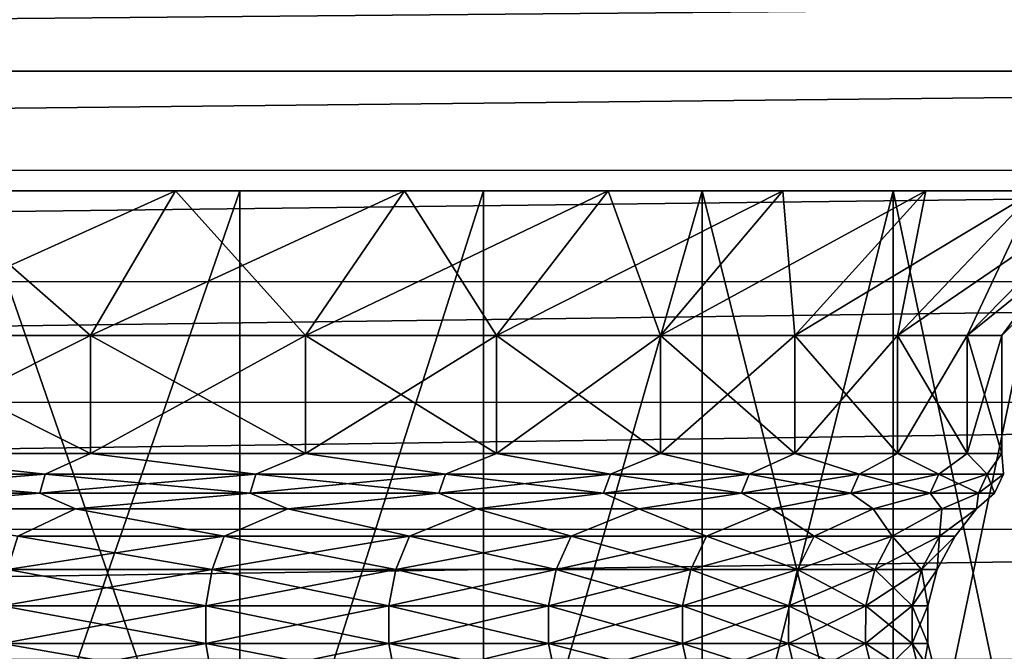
# Model space of a CAD drawing. Header units: metres. Extents: x -206 to 75, y -104 to 104.
# Tile 119 of 256: x -122.47 to -115.66, y -36.5 to -32.13. Entities that reach past the tile are written whole.
import ezdxf

# ---------------------------------------------------------------- set-up
doc = ezdxf.new("R2010")
doc.units = ezdxf.units.M
doc.layers.add('solid_01_1-CONSUMER_THERM_B_125288', color=7, linetype='CONTINUOUS')

msp = doc.modelspace()

# ---------------------------------------------------------------- linework, layer by layer
at = {"layer": 'solid_01_1-CONSUMER_THERM_B_125288'}
for points in [[(-158.776108, 66.195313), (-102.949013, 67.817345), (-158.757141, -66.251068)], [(-102.949013, 67.817345), (-158.757065, -66.804688), (-158.757141, -66.251068)], [(-102.949013, 67.817345), (-103.148926, 67.301086), (-158.757065, -66.804688)], [(-103.148926, 67.301086), (-103.25058, 66.756882), (-158.757065, -66.804688)], [(-103.25058, 66.756882), (-159.058624, -67.86515), (-158.858719, -67.348892)], [(-103.25058, 66.756882), (-103.250504, 66.203262), (-159.058624, -67.86515)], [(-103.25058, 66.756882), (-158.858719, -67.348892), (-158.757065, -66.804688)], [(-103.250504, 66.203262), (-103.231537, -66.243118), (-159.058624, -67.86515)], [(-173.500031, -37.518787, 108.5), (-88.500069, 37.481255, 108.5), (-173.500061, 37.481213, 108.5)], [(-173.500031, -37.518787, 108.5), (-88.500031, -37.518745, 108.5), (-88.500069, 37.481255, 108.5)], [(-112.500031, -40.018757, 6), (-112.500031, -31.818758, 6), (-149.500031, -31.818775, 6)], [(-149.500031, -40.018776, 6), (-112.500031, -40.018757, 6), (-149.500031, -31.818775, 6)], [(-164.155579, -31.905304, 63.5), (-97.843414, -31.904497, 63.5), (-163.469727, -32.490612, 63.5)], [(-163.469727, -32.490612, 63.5), (-97.843414, -31.904497, 63.5), (-98.529274, -32.489513, 63.5)], [(-163.469727, -32.490612, 63.5), (-98.529274, -32.489513, 63.5), (-162.884781, -33.176781, 63.5)], [(-162.884781, -33.176781, 63.5), (-98.529274, -32.489513, 63.5), (-99.114288, -33.175373, 63.5)], [(-162.884781, -33.176781, 63.5), (-99.114288, -33.175373, 63.5), (-162.41539, -33.946648, 63.5)], [(-162.41539, -33.946648, 63.5), (-99.114288, -33.175373, 63.5), (-99.583824, -33.944931, 63.5)], [(-123.605125, -34.318764, 37.951313), (-123.123405, -33.318764, 38.827633), (-121.389771, -33.318764, 37.72744)], [(-121.977539, -34.318764, 36.918419), (-123.605125, -34.318764, 37.951313), (-121.389771, -33.318764, 37.72744)], [(-123.605125, -34.318764, 11.048686), (-121.977539, -34.318764, 12.081581), (-123.123405, -33.318764, 10.172366)], [(-121.389771, -33.318764, 37.72744), (-123.123405, -33.318764, 38.827633), (-122.774467, -33.318764, 40.172588)], [(-123.123405, -33.318764, 10.172366), (-121.389771, -33.318764, 11.272559), (-122.77449, -33.318764, 8.827402)], [(-121.977539, -34.318764, 12.081581), (-121.389771, -33.318764, 11.272559), (-123.123405, -33.318764, 10.172366)], [(-122.77449, -33.318764, 8.827402), (-120.945427, -33.318764, 9.933097), (-122.774429, -38.603611, 8.827429)], [(-121.389771, -33.318764, 11.272559), (-120.945427, -33.318764, 9.933097), (-122.77449, -33.318764, 8.827402)], [(-122.774467, -33.318764, 40.172588), (-122.774429, -38.603611, 40.172573), (-120.945282, -38.603611, 39.066814)], [(-120.945404, -33.318764, 39.066891), (-122.774467, -33.318764, 40.172588), (-120.945282, -38.603611, 39.066814)], [(-121.389771, -33.318764, 37.72744), (-122.774467, -33.318764, 40.172588), (-120.945404, -33.318764, 39.066891)], [(-120.945427, -33.318764, 9.933097), (-120.945282, -38.603611, 9.933186), (-122.774429, -38.603611, 8.827429)], [(-121.977539, -34.318764, 36.918419), (-121.389771, -33.318764, 37.72744), (-119.807693, -33.31876, 36.418636)], [(-120.492241, -34.31876, 35.689678), (-121.977539, -34.318764, 36.918419), (-119.807693, -33.31876, 36.418636)], [(-121.977539, -34.318764, 12.081581), (-120.492241, -34.31876, 13.310323), (-121.389771, -33.318764, 11.272559)], [(-119.807693, -33.31876, 36.418636), (-121.389771, -33.318764, 37.72744), (-120.945404, -33.318764, 39.066891)], [(-121.389771, -33.318764, 11.272559), (-119.807693, -33.31876, 12.581363), (-120.945427, -33.318764, 9.933097)], [(-120.492241, -34.31876, 13.310323), (-119.807693, -33.31876, 12.581363), (-121.389771, -33.318764, 11.272559)], [(-120.945427, -33.318764, 9.933097), (-119.262924, -33.31876, 11.251227), (-120.945282, -38.603611, 9.933186)], [(-119.807693, -33.31876, 12.581363), (-119.262924, -33.31876, 11.251227), (-120.945427, -33.318764, 9.933097)], [(-119.262901, -33.31876, 37.748756), (-120.945404, -33.318764, 39.066891), (-120.945282, -38.603611, 39.066814)], [(-119.807693, -33.31876, 36.418636), (-120.945404, -33.318764, 39.066891), (-119.262901, -33.31876, 37.748756)], [(-119.262901, -33.31876, 37.748756), (-120.945282, -38.603611, 39.066814), (-119.262756, -38.603611, 37.748642)], [(-119.262924, -33.31876, 11.251227), (-119.262756, -38.603611, 11.25136), (-120.945282, -38.603611, 9.933186)], [(-120.492241, -34.31876, 35.689678), (-119.807693, -33.31876, 36.418636), (-118.402138, -33.31876, 34.921864)], [(-119.172661, -34.31876, 34.28447), (-120.492241, -34.31876, 35.689678), (-118.402138, -33.31876, 34.921864)], [(-120.492241, -34.31876, 13.310323), (-119.172661, -34.31876, 14.715532), (-119.807693, -33.31876, 12.581363)], [(-118.402138, -33.31876, 34.921864), (-119.807693, -33.31876, 36.418636), (-119.262901, -33.31876, 37.748756)], [(-119.807693, -33.31876, 12.581363), (-118.402138, -33.31876, 14.078135), (-119.262924, -33.31876, 11.251227)], [(-119.172661, -34.31876, 14.715532), (-118.402138, -33.31876, 14.078135), (-119.807693, -33.31876, 12.581363)], [(-119.262924, -33.31876, 11.251227), (-117.751503, -33.31876, 12.762612), (-119.262756, -38.603611, 11.25136)], [(-118.402138, -33.31876, 14.078135), (-117.751503, -33.31876, 12.762612), (-119.262924, -33.31876, 11.251227)], [(-117.751488, -33.31876, 36.23737), (-119.262901, -33.31876, 37.748756), (-119.262756, -38.603611, 37.748642)], [(-118.402138, -33.31876, 34.921864), (-119.262901, -33.31876, 37.748756), (-117.751488, -33.31876, 36.23737)], [(-117.751488, -33.31876, 36.23737), (-119.262756, -38.603611, 37.748642), (-117.751389, -38.603611, 36.23727)], [(-117.751503, -33.31876, 12.762612), (-117.751389, -38.603611, 12.762729), (-119.262756, -38.603611, 11.25136)], [(-119.172661, -34.31876, 34.28447), (-118.402138, -33.31876, 34.921864), (-117.195251, -33.31876, 33.260735)], [(-118.039604, -34.31876, 32.724949), (-119.172661, -34.31876, 34.28447), (-117.195251, -33.31876, 33.260735)], [(-119.172661, -34.31876, 14.715532), (-118.039604, -34.31876, 16.275049), (-118.402138, -33.31876, 14.078135)], [(-117.195251, -33.31876, 33.260735), (-118.402138, -33.31876, 34.921864), (-117.751488, -33.31876, 36.23737)], [(-118.402138, -33.31876, 14.078135), (-117.195251, -33.31876, 15.739267), (-117.751503, -33.31876, 12.762612)], [(-118.039604, -34.31876, 16.275049), (-117.195251, -33.31876, 15.739267), (-118.402138, -33.31876, 14.078135)], [(-118.039604, -34.31876, 32.724949), (-117.195251, -33.31876, 33.260735), (-116.206093, -33.31876, 31.461441)], [(-117.110939, -34.31876, 31.035721), (-118.039604, -34.31876, 32.724949), (-116.206093, -33.31876, 31.461441)], [(-118.039604, -34.31876, 16.275049), (-117.110939, -34.31876, 17.964279), (-117.195251, -33.31876, 15.739267)], [(-117.751503, -33.31876, 12.762612), (-116.433228, -33.31876, 14.445239), (-117.751389, -38.603611, 12.762729)], [(-117.195251, -33.31876, 15.739267), (-116.433228, -33.31876, 14.445239), (-117.751503, -33.31876, 12.762612)], [(-117.751488, -33.31876, 36.23737), (-117.751389, -38.603611, 36.23727), (-116.43322, -38.603611, 34.554745)], [(-116.43322, -33.31876, 34.554745), (-117.751488, -33.31876, 36.23737), (-116.43322, -38.603611, 34.554745)], [(-117.195251, -33.31876, 33.260735), (-117.751488, -33.31876, 36.23737), (-116.43322, -33.31876, 34.554745)], [(-116.433228, -33.31876, 14.445239), (-116.43322, -38.603611, 14.445254), (-117.751389, -38.603611, 12.762729)], [(-116.206093, -33.31876, 31.461441), (-117.195251, -33.31876, 33.260735), (-116.43322, -33.31876, 34.554745)], [(-117.195251, -33.31876, 15.739267), (-116.206093, -33.31876, 17.538559), (-116.433228, -33.31876, 14.445239)], [(-117.110939, -34.31876, 17.964279), (-116.206093, -33.31876, 17.538559), (-117.195251, -33.31876, 15.739267)], [(-117.110939, -34.31876, 31.035721), (-116.206093, -33.31876, 31.461441), (-115.450241, -33.31876, 29.552372)], [(-116.401314, -34.31876, 29.243418), (-117.110939, -34.31876, 31.035721), (-115.450241, -33.31876, 29.552372)], [(-117.110939, -34.31876, 17.964279), (-116.401314, -34.31876, 19.756582), (-116.206093, -33.31876, 17.538559)], [(-116.433228, -33.31876, 14.445239), (-115.327446, -33.31876, 16.274426), (-116.43322, -38.603611, 14.445254)], [(-115.450241, -33.31876, 19.447628), (-115.327446, -33.31876, 16.274426), (-116.433228, -33.31876, 14.445239)], [(-116.206093, -33.31876, 17.538559), (-115.450241, -33.31876, 19.447628), (-116.433228, -33.31876, 14.445239)], [(-116.43322, -33.31876, 34.554745), (-116.43322, -38.603611, 34.554745), (-115.327461, -38.603607, 32.725601)], [(-115.327438, -33.31876, 32.725563), (-116.43322, -33.31876, 34.554745), (-115.327461, -38.603607, 32.725601)], [(-115.327446, -33.31876, 16.274426), (-115.327461, -38.603607, 16.274401), (-116.43322, -38.603611, 14.445254)], [(-116.206093, -33.31876, 31.461441), (-116.43322, -33.31876, 34.554745), (-115.327438, -33.31876, 32.725563)], [(-116.401314, -34.31876, 29.243418), (-115.450241, -33.31876, 29.552372), (-114.939629, -33.31876, 27.563637)], [(-115.921921, -34.31876, 27.376307), (-116.401314, -34.31876, 29.243418), (-114.939629, -33.31876, 27.563637)], [(-116.401314, -34.31876, 19.756582), (-115.450241, -33.31876, 19.447628), (-116.206093, -33.31876, 17.538559)], [(-116.401314, -34.31876, 19.756582), (-115.921921, -34.31876, 21.623693), (-115.450241, -33.31876, 19.447628)], [(-115.450241, -33.31876, 29.552372), (-116.206093, -33.31876, 31.461441), (-115.327438, -33.31876, 32.725563)], [(-115.921921, -34.31876, 27.376307), (-114.939629, -33.31876, 27.563637), (-114.682297, -33.31876, 25.526604)], [(-115.680321, -34.31876, 25.463837), (-115.921921, -34.31876, 27.376307), (-114.682297, -33.31876, 25.526604)], [(-115.921921, -34.31876, 21.623693), (-114.939629, -33.31876, 21.436363), (-115.450241, -33.31876, 19.447628)], [(-115.921921, -34.31876, 21.623693), (-115.680321, -34.31876, 23.536163), (-114.939629, -33.31876, 21.436363)], [(-115.680321, -34.31876, 25.463837), (-114.682297, -33.31876, 25.526604), (-114.682297, -33.31876, 23.473396)], [(-115.680321, -34.31876, 23.536163), (-114.682297, -33.31876, 23.473396), (-114.939629, -33.31876, 21.436363)], [(-115.680321, -34.31876, 23.536163), (-115.680321, -34.31876, 25.463837), (-114.682297, -33.31876, 23.473396)], [(-162.41539, -33.946648, 63.5), (-99.583824, -33.944931, 63.5), (-162.073303, -34.78093, 63.5)], [(-162.073303, -34.78093, 63.5), (-99.583824, -33.944931, 63.5), (-99.926125, -34.778919, 63.5)], [(-123.60511, -35.134491, 37.951309), (-123.605125, -34.318764, 37.951313), (-121.977539, -34.318764, 36.918419)], [(-121.977531, -35.134491, 12.081589), (-121.977539, -34.318764, 12.081581), (-123.605125, -34.318764, 11.048686)], [(-123.60511, -35.134491, 11.048693), (-121.977531, -35.134491, 12.081589), (-123.605125, -34.318764, 11.048686)], [(-121.977531, -35.134491, 36.918411), (-123.60511, -35.134491, 37.951309), (-121.977539, -34.318764, 36.918419)], [(-121.977531, -35.134491, 36.918411), (-121.977539, -34.318764, 36.918419), (-120.492241, -34.31876, 35.689678)], [(-120.492233, -35.134491, 13.310331), (-120.492241, -34.31876, 13.310323), (-121.977539, -34.318764, 12.081581)], [(-121.977531, -35.134491, 12.081589), (-120.492233, -35.134491, 13.310331), (-121.977539, -34.318764, 12.081581)], [(-120.492233, -35.134491, 35.689667), (-121.977531, -35.134491, 36.918411), (-120.492241, -34.31876, 35.689678)], [(-120.492233, -35.134491, 35.689667), (-120.492241, -34.31876, 35.689678), (-119.172661, -34.31876, 34.28447)], [(-119.172653, -35.134491, 14.715542), (-119.172661, -34.31876, 14.715532), (-120.492241, -34.31876, 13.310323)], [(-120.492233, -35.134491, 13.310331), (-119.172653, -35.134491, 14.715542), (-120.492241, -34.31876, 13.310323)], [(-119.172653, -35.134491, 34.284458), (-120.492233, -35.134491, 35.689667), (-119.172661, -34.31876, 34.28447)], [(-119.172653, -35.134491, 34.284458), (-119.172661, -34.31876, 34.28447), (-118.039604, -34.31876, 32.724949)], [(-118.039597, -35.134487, 16.275059), (-118.039604, -34.31876, 16.275049), (-119.172661, -34.31876, 14.715532)], [(-119.172653, -35.134491, 14.715542), (-118.039597, -35.134487, 16.275059), (-119.172661, -34.31876, 14.715532)], [(-118.039597, -35.134487, 32.724941), (-119.172653, -35.134491, 34.284458), (-118.039604, -34.31876, 32.724949)], [(-118.039597, -35.134487, 32.724941), (-118.039604, -34.31876, 32.724949), (-117.110939, -34.31876, 31.035721)], [(-117.110939, -35.134487, 17.964289), (-117.110939, -34.31876, 17.964279), (-118.039604, -34.31876, 16.275049)], [(-118.039597, -35.134487, 16.275059), (-117.110939, -35.134487, 17.964289), (-118.039604, -34.31876, 16.275049)], [(-117.110939, -35.134487, 31.035711), (-118.039597, -35.134487, 32.724941), (-117.110939, -34.31876, 31.035721)], [(-117.110939, -35.134487, 31.035711), (-117.110939, -34.31876, 31.035721), (-116.401314, -34.31876, 29.243418)], [(-116.401314, -35.134487, 29.24341), (-117.110939, -35.134487, 31.035711), (-116.401314, -34.31876, 29.243418)], [(-116.401314, -35.134487, 19.75659), (-116.401314, -34.31876, 19.756582), (-117.110939, -34.31876, 17.964279)], [(-117.110939, -35.134487, 17.964289), (-116.401314, -35.134487, 19.75659), (-117.110939, -34.31876, 17.964279)], [(-116.401314, -35.134487, 29.24341), (-116.401314, -34.31876, 29.243418), (-115.921921, -34.31876, 27.376307)], [(-115.921921, -35.134487, 27.376303), (-116.401314, -35.134487, 29.24341), (-115.921921, -34.31876, 27.376307)], [(-115.921921, -35.134487, 21.623697), (-115.921921, -34.31876, 21.623693), (-116.401314, -34.31876, 19.756582)], [(-116.401314, -35.134487, 19.75659), (-115.921921, -35.134487, 21.623697), (-116.401314, -34.31876, 19.756582)], [(-115.921921, -35.134487, 27.376303), (-115.921921, -34.31876, 27.376307), (-115.680321, -34.31876, 25.463837)], [(-115.680321, -35.134487, 25.463835), (-115.921921, -35.134487, 27.376303), (-115.680321, -34.31876, 25.463837)], [(-115.680321, -35.134487, 23.536165), (-115.680321, -34.31876, 23.536163), (-115.921921, -34.31876, 21.623693)], [(-115.921921, -35.134487, 21.623697), (-115.680321, -35.134487, 23.536165), (-115.921921, -34.31876, 21.623693)], [(-115.680321, -35.134487, 25.463835), (-115.680321, -34.31876, 25.463837), (-115.680321, -34.31876, 23.536163)], [(-115.680321, -35.134487, 23.536165), (-115.680321, -35.134487, 25.463835), (-115.680321, -34.31876, 23.536163)], [(-162.073303, -34.78093, 63.5), (-99.926125, -34.778919, 63.5), (-161.867111, -35.658737, 63.5)], [(-161.867111, -35.658737, 63.5), (-99.926125, -34.778919, 63.5), (-100.132614, -35.656464, 63.5)], [(-123.876221, -35.277397, 38.07328), (-123.60511, -35.134491, 37.951309), (-122.292084, -35.277397, 37.115639)], [(-122.292084, -35.277397, 11.884363), (-123.60511, -35.134491, 11.048693), (-123.876221, -35.277397, 10.926718)], [(-122.292084, -35.277397, 37.115639), (-123.60511, -35.134491, 37.951309), (-121.977531, -35.134491, 36.918411)], [(-122.292084, -35.277397, 11.884363), (-121.977531, -35.134491, 12.081589), (-123.60511, -35.134491, 11.048693)], [(-122.292084, -35.277397, 37.115639), (-121.977531, -35.134491, 36.918411), (-120.83493, -35.277397, 35.97403)], [(-120.83493, -35.277397, 13.025971), (-121.977531, -35.134491, 12.081589), (-122.292084, -35.277397, 11.884363)], [(-120.83493, -35.277397, 35.97403), (-121.977531, -35.134491, 36.918411), (-120.492233, -35.134491, 35.689667)], [(-120.83493, -35.277397, 13.025971), (-120.492233, -35.134491, 13.310331), (-121.977531, -35.134491, 12.081589)], [(-120.83493, -35.277397, 35.97403), (-120.492233, -35.134491, 35.689667), (-119.526001, -35.277397, 34.6651)], [(-119.526001, -35.277397, 14.334898), (-120.492233, -35.134491, 13.310331), (-120.83493, -35.277397, 13.025971)], [(-119.526001, -35.277397, 34.6651), (-120.492233, -35.134491, 35.689667), (-119.172653, -35.134491, 34.284458)], [(-119.526001, -35.277397, 14.334898), (-119.172653, -35.134491, 14.715542), (-120.492233, -35.134491, 13.310331)], [(-119.526001, -35.277397, 34.6651), (-119.172653, -35.134491, 34.284458), (-118.384392, -35.277393, 33.207947)], [(-118.384392, -35.277393, 15.792054), (-119.172653, -35.134491, 14.715542), (-119.526001, -35.277397, 14.334898)], [(-118.384392, -35.277393, 33.207947), (-119.172653, -35.134491, 34.284458), (-118.039597, -35.134487, 32.724941)], [(-118.384392, -35.277393, 15.792054), (-118.039597, -35.134487, 16.275059), (-119.172653, -35.134491, 14.715542)], [(-118.384392, -35.277393, 33.207947), (-118.039597, -35.134487, 32.724941), (-117.42675, -35.277393, 31.623808)], [(-117.42675, -35.277393, 17.376192), (-118.039597, -35.134487, 16.275059), (-118.384392, -35.277393, 15.792054)], [(-117.42675, -35.277393, 31.623808), (-118.039597, -35.134487, 32.724941), (-117.110939, -35.134487, 31.035711)], [(-117.42675, -35.277393, 17.376192), (-117.110939, -35.134487, 17.964289), (-118.039597, -35.134487, 16.275059)], [(-117.42675, -35.277393, 31.623808), (-117.110939, -35.134487, 31.035711), (-116.667038, -35.277393, 29.935789)], [(-116.667038, -35.277393, 19.064211), (-117.110939, -35.134487, 17.964289), (-117.42675, -35.277393, 17.376192)], [(-116.667038, -35.277393, 29.935789), (-117.110939, -35.134487, 31.035711), (-116.401314, -35.134487, 29.24341)], [(-116.667038, -35.277393, 19.064211), (-116.401314, -35.134487, 19.75659), (-117.110939, -35.134487, 17.964289)], [(-116.667038, -35.277393, 29.935789), (-116.401314, -35.134487, 29.24341), (-116.116325, -35.277393, 28.168505)], [(-116.116325, -35.277393, 20.831495), (-116.401314, -35.134487, 19.75659), (-116.667038, -35.277393, 19.064211)], [(-116.116325, -35.277393, 28.168505), (-116.401314, -35.134487, 29.24341), (-115.921921, -35.134487, 27.376303)], [(-116.116325, -35.277393, 20.831495), (-115.921921, -35.134487, 21.623697), (-116.401314, -35.134487, 19.75659)], [(-116.116325, -35.277393, 28.168505), (-115.921921, -35.134487, 27.376303), (-115.782654, -35.277393, 26.347725)], [(-115.782654, -35.277393, 22.652275), (-115.921921, -35.134487, 21.623697), (-116.116325, -35.277393, 20.831495)], [(-115.782654, -35.277393, 26.347725), (-115.921921, -35.134487, 27.376303), (-115.680321, -35.134487, 25.463835)], [(-115.782654, -35.277393, 22.652275), (-115.680321, -35.134487, 23.536165), (-115.921921, -35.134487, 21.623697)], [(-115.782654, -35.277393, 26.347725), (-115.680321, -35.134487, 25.463835), (-115.670891, -35.277393, 24.5)], [(-115.670891, -35.277393, 24.5), (-115.680321, -35.134487, 23.536165), (-115.782654, -35.277393, 22.652275)], [(-115.670891, -35.277393, 24.5), (-115.680321, -35.134487, 25.463835), (-115.680321, -35.134487, 23.536165)], [(-123.876221, -35.277397, 10.926718), (-123.904533, -35.408501, 10.980652), (-122.326691, -35.408501, 11.934491)], [(-122.292084, -35.277397, 37.115639), (-122.326691, -35.408501, 37.06551), (-123.904533, -35.408501, 38.019348)], [(-123.876221, -35.277397, 38.07328), (-122.292084, -35.277397, 37.115639), (-123.904533, -35.408501, 38.019348)], [(-122.292084, -35.277397, 11.884363), (-123.876221, -35.277397, 10.926718), (-122.326691, -35.408501, 11.934491)], [(-122.292084, -35.277397, 11.884363), (-122.326691, -35.408501, 11.934491), (-120.87532, -35.408501, 13.071565)], [(-120.83493, -35.277397, 35.97403), (-120.87532, -35.408501, 35.928436), (-122.326691, -35.408501, 37.06551)], [(-122.292084, -35.277397, 37.115639), (-120.83493, -35.277397, 35.97403), (-122.326691, -35.408501, 37.06551)], [(-120.83493, -35.277397, 13.025971), (-122.292084, -35.277397, 11.884363), (-120.87532, -35.408501, 13.071565)], [(-120.83493, -35.277397, 13.025971), (-120.87532, -35.408501, 13.071565), (-119.571594, -35.408501, 14.37529)], [(-119.526001, -35.277397, 34.6651), (-119.571594, -35.408501, 34.62471), (-120.87532, -35.408501, 35.928436)], [(-120.83493, -35.277397, 35.97403), (-119.526001, -35.277397, 34.6651), (-120.87532, -35.408501, 35.928436)], [(-119.526001, -35.277397, 14.334898), (-120.83493, -35.277397, 13.025971), (-119.571594, -35.408501, 14.37529)], [(-118.384392, -35.277393, 33.207947), (-118.434525, -35.408501, 33.173344), (-119.571594, -35.408501, 34.62471)], [(-119.526001, -35.277397, 34.6651), (-118.384392, -35.277393, 33.207947), (-119.571594, -35.408501, 34.62471)], [(-119.526001, -35.277397, 14.334898), (-119.571594, -35.408501, 14.37529), (-118.434525, -35.408501, 15.826655)], [(-118.384392, -35.277393, 15.792054), (-119.526001, -35.277397, 14.334898), (-118.434525, -35.408501, 15.826655)], [(-118.384392, -35.277393, 15.792054), (-118.434525, -35.408501, 15.826655), (-117.480682, -35.408501, 17.404499)], [(-117.42675, -35.277393, 31.623808), (-117.480682, -35.408501, 31.595501), (-118.434525, -35.408501, 33.173344)], [(-118.384392, -35.277393, 33.207947), (-117.42675, -35.277393, 31.623808), (-118.434525, -35.408501, 33.173344)], [(-117.42675, -35.277393, 17.376192), (-118.384392, -35.277393, 15.792054), (-117.480682, -35.408501, 17.404499)], [(-117.42675, -35.277393, 17.376192), (-117.480682, -35.408501, 17.404499), (-116.723984, -35.408501, 19.08581)], [(-116.667038, -35.277393, 29.935789), (-116.723984, -35.408501, 29.91419), (-117.480682, -35.408501, 31.595501)], [(-117.42675, -35.277393, 31.623808), (-116.667038, -35.277393, 29.935789), (-117.480682, -35.408501, 31.595501)], [(-116.667038, -35.277393, 19.064211), (-117.42675, -35.277393, 17.376192), (-116.723984, -35.408501, 19.08581)], [(-116.667038, -35.277393, 19.064211), (-116.723984, -35.408501, 19.08581), (-116.175468, -35.408497, 20.846073)], [(-116.116325, -35.277393, 28.168505), (-116.175468, -35.408497, 28.153927), (-116.723984, -35.408501, 29.91419)], [(-116.667038, -35.277393, 29.935789), (-116.116325, -35.277393, 28.168505), (-116.723984, -35.408501, 29.91419)], [(-116.116325, -35.277393, 20.831495), (-116.667038, -35.277393, 19.064211), (-116.175468, -35.408497, 20.846073)], [(-116.116325, -35.277393, 20.831495), (-116.175468, -35.408497, 20.846073), (-115.843124, -35.408497, 22.659618)], [(-115.782654, -35.277393, 26.347725), (-115.843124, -35.408497, 26.340382), (-116.175468, -35.408497, 28.153927)], [(-116.116325, -35.277393, 28.168505), (-115.782654, -35.277393, 26.347725), (-116.175468, -35.408497, 28.153927)], [(-115.782654, -35.277393, 22.652275), (-116.116325, -35.277393, 20.831495), (-115.843124, -35.408497, 22.659618)], [(-115.782654, -35.277393, 22.652275), (-115.843124, -35.408497, 22.659618), (-115.731804, -35.408497, 24.5)], [(-115.670891, -35.277393, 24.5), (-115.731804, -35.408497, 24.5), (-115.843124, -35.408497, 26.340382)], [(-115.782654, -35.277393, 26.347725), (-115.670891, -35.277393, 24.5), (-115.843124, -35.408497, 26.340382)], [(-115.670891, -35.277393, 24.5), (-115.782654, -35.277393, 22.652275), (-115.731804, -35.408497, 24.5)], [(-123.690582, -35.516514, 11.204166), (-122.326691, -35.408501, 11.934491), (-123.904533, -35.408501, 10.980652)], [(-123.690582, -35.516514, 37.795834), (-123.904533, -35.408501, 38.019348), (-122.326691, -35.408501, 37.06551)], [(-123.690582, -35.516514, 11.204166), (-122.08181, -35.516514, 12.225124), (-122.326691, -35.408501, 11.934491)], [(-122.08181, -35.516514, 36.774876), (-123.690582, -35.516514, 37.795834), (-122.326691, -35.408501, 37.06551)], [(-122.08181, -35.516514, 12.225124), (-120.87532, -35.408501, 13.071565), (-122.326691, -35.408501, 11.934491)], [(-122.08181, -35.516514, 36.774876), (-122.326691, -35.408501, 37.06551), (-120.87532, -35.408501, 35.928436)], [(-122.08181, -35.516514, 12.225124), (-120.613686, -35.516514, 13.439665), (-120.87532, -35.408501, 13.071565)], [(-120.613686, -35.516514, 35.560337), (-122.08181, -35.516514, 36.774876), (-120.87532, -35.408501, 35.928436)], [(-120.613686, -35.516514, 13.439665), (-119.571594, -35.408501, 14.37529), (-120.87532, -35.408501, 13.071565)], [(-120.613686, -35.516514, 35.560337), (-120.87532, -35.408501, 35.928436), (-119.571594, -35.408501, 34.62471)], [(-120.613686, -35.516514, 13.439665), (-119.309357, -35.516514, 14.828633), (-119.571594, -35.408501, 14.37529)], [(-119.309357, -35.516514, 34.171368), (-120.613686, -35.516514, 35.560337), (-119.571594, -35.408501, 34.62471)], [(-119.309357, -35.516514, 14.828633), (-118.434525, -35.408501, 15.826655), (-119.571594, -35.408501, 14.37529)], [(-119.309357, -35.516514, 34.171368), (-119.571594, -35.408501, 34.62471), (-118.434525, -35.408501, 33.173344)], [(-119.309357, -35.516514, 14.828633), (-118.1894, -35.51651, 16.370125), (-118.434525, -35.408501, 15.826655)], [(-118.1894, -35.51651, 32.629875), (-119.309357, -35.516514, 34.171368), (-118.434525, -35.408501, 33.173344)], [(-118.1894, -35.51651, 16.370125), (-117.480682, -35.408501, 17.404499), (-118.434525, -35.408501, 15.826655)], [(-118.1894, -35.51651, 32.629875), (-118.434525, -35.408501, 33.173344), (-117.480682, -35.408501, 31.595501)], [(-118.1894, -35.51651, 16.370125), (-117.271469, -35.51651, 18.039829), (-117.480682, -35.408501, 17.404499)], [(-117.271469, -35.51651, 30.960171), (-118.1894, -35.51651, 32.629875), (-117.480682, -35.408501, 31.595501)], [(-117.271469, -35.51651, 18.039829), (-116.723984, -35.408501, 19.08581), (-117.480682, -35.408501, 17.404499)], [(-117.271469, -35.51651, 30.960171), (-117.480682, -35.408501, 31.595501), (-116.723984, -35.408501, 29.91419)], [(-117.271469, -35.51651, 18.039829), (-116.570053, -35.51651, 19.811415), (-116.723984, -35.408501, 19.08581)], [(-116.570053, -35.51651, 29.188585), (-117.271469, -35.51651, 30.960171), (-116.723984, -35.408501, 29.91419)], [(-116.570053, -35.51651, 19.811415), (-116.175468, -35.408497, 20.846073), (-116.723984, -35.408501, 19.08581)], [(-116.570053, -35.51651, 29.188585), (-116.723984, -35.408501, 29.91419), (-116.175468, -35.408497, 28.153927)], [(-116.570053, -35.51651, 19.811415), (-116.096199, -35.51651, 21.656942), (-116.175468, -35.408497, 20.846073)], [(-116.096199, -35.51651, 27.343058), (-116.570053, -35.51651, 29.188585), (-116.175468, -35.408497, 28.153927)], [(-116.096199, -35.51651, 21.656942), (-115.843124, -35.408497, 22.659618), (-116.175468, -35.408497, 20.846073)], [(-116.096199, -35.51651, 27.343058), (-116.175468, -35.408497, 28.153927), (-115.843124, -35.408497, 26.340382)], [(-116.096199, -35.51651, 21.656942), (-115.857391, -35.51651, 23.547306), (-115.843124, -35.408497, 22.659618)], [(-115.857391, -35.51651, 25.452694), (-116.096199, -35.51651, 27.343058), (-115.843124, -35.408497, 26.340382)], [(-115.857391, -35.51651, 23.547306), (-115.731804, -35.408497, 24.5), (-115.843124, -35.408497, 22.659618)], [(-115.857391, -35.51651, 25.452694), (-115.843124, -35.408497, 26.340382), (-115.731804, -35.408497, 24.5)], [(-115.857391, -35.51651, 23.547306), (-115.857391, -35.51651, 25.452694), (-115.731804, -35.408497, 24.5)], [(-122.480843, -35.706661, 36.842182), (-123.690582, -35.516514, 37.795834), (-122.08181, -35.516514, 36.774876)], [(-122.480843, -35.706661, 12.157819), (-122.08181, -35.516514, 12.225124), (-123.690582, -35.516514, 11.204166)], [(-122.480843, -35.706661, 36.842182), (-122.08181, -35.516514, 36.774876), (-121.055267, -35.706661, 35.725319)], [(-121.055267, -35.706661, 13.274683), (-122.08181, -35.516514, 12.225124), (-122.480843, -35.706661, 12.157819)], [(-121.055267, -35.706661, 35.725319), (-122.08181, -35.516514, 36.774876), (-120.613686, -35.516514, 35.560337)], [(-121.055267, -35.706661, 13.274683), (-120.613686, -35.516514, 13.439665), (-122.08181, -35.516514, 12.225124)], [(-121.055267, -35.706661, 35.725319), (-120.613686, -35.516514, 35.560337), (-119.774712, -35.706661, 34.444763)], [(-119.774712, -35.706661, 14.555237), (-120.613686, -35.516514, 13.439665), (-121.055267, -35.706661, 13.274683)], [(-119.774712, -35.706661, 34.444763), (-120.613686, -35.516514, 35.560337), (-119.309357, -35.516514, 34.171368)], [(-119.774712, -35.706661, 14.555237), (-119.309357, -35.516514, 14.828633), (-120.613686, -35.516514, 13.439665)], [(-119.774712, -35.706661, 34.444763), (-119.309357, -35.516514, 34.171368), (-118.657852, -35.706661, 33.019192)], [(-118.657852, -35.706661, 15.980807), (-119.309357, -35.516514, 14.828633), (-119.774712, -35.706661, 14.555237)], [(-118.657852, -35.706661, 33.019192), (-119.309357, -35.516514, 34.171368), (-118.1894, -35.51651, 32.629875)], [(-118.657852, -35.706661, 15.980807), (-118.1894, -35.51651, 16.370125), (-119.309357, -35.516514, 14.828633)], [(-118.657852, -35.706661, 33.019192), (-118.1894, -35.51651, 32.629875), (-117.720963, -35.706661, 31.469393)], [(-117.720963, -35.706661, 17.530607), (-118.1894, -35.51651, 16.370125), (-118.657852, -35.706661, 15.980807)], [(-117.720963, -35.706661, 31.469393), (-118.1894, -35.51651, 32.629875), (-117.271469, -35.51651, 30.960171)], [(-117.720963, -35.706661, 17.530607), (-117.271469, -35.51651, 18.039829), (-118.1894, -35.51651, 16.370125)], [(-117.720963, -35.706661, 31.469393), (-117.271469, -35.51651, 30.960171), (-116.977715, -35.706661, 29.817963)], [(-116.977715, -35.706661, 19.182037), (-117.271469, -35.51651, 18.039829), (-117.720963, -35.706661, 17.530607)], [(-116.977715, -35.706661, 29.817963), (-117.271469, -35.51651, 30.960171), (-116.570053, -35.51651, 29.188585)], [(-116.977715, -35.706661, 19.182037), (-116.570053, -35.51651, 19.811415), (-117.271469, -35.51651, 18.039829)], [(-116.977715, -35.706661, 29.817963), (-116.570053, -35.51651, 29.188585), (-116.438942, -35.706661, 28.088985)], [(-116.438942, -35.706661, 20.911015), (-116.570053, -35.51651, 19.811415), (-116.977715, -35.706661, 19.182037)], [(-116.438942, -35.706661, 28.088985), (-116.570053, -35.51651, 29.188585), (-116.096199, -35.51651, 27.343058)], [(-116.438942, -35.706661, 20.911015), (-116.096199, -35.51651, 21.656942), (-116.570053, -35.51651, 19.811415)], [(-116.438942, -35.706661, 28.088985), (-116.096199, -35.51651, 27.343058), (-116.112511, -35.706661, 26.307673)], [(-116.112511, -35.706661, 22.692327), (-116.096199, -35.51651, 21.656942), (-116.438942, -35.706661, 20.911015)], [(-116.112511, -35.706661, 26.307673), (-116.096199, -35.51651, 27.343058), (-115.857391, -35.51651, 25.452694)], [(-116.112511, -35.706661, 26.307673), (-115.857391, -35.51651, 25.452694), (-116.003166, -35.706657, 24.5)], [(-116.112511, -35.706661, 22.692327), (-115.857391, -35.51651, 23.547306), (-116.096199, -35.51651, 21.656942)], [(-116.003166, -35.706657, 24.5), (-115.857391, -35.51651, 23.547306), (-116.112511, -35.706661, 22.692327)], [(-116.003166, -35.706657, 24.5), (-115.857391, -35.51651, 25.452694), (-115.857391, -35.51651, 23.547306)], [(-161.867111, -35.658737, 63.5), (-100.132614, -35.656464, 63.5), (-161.801971, -36.558075, 63.5)], [(-161.801971, -36.558075, 63.5), (-100.132614, -35.656464, 63.5), (-100.198112, -36.555588, 63.5)], [(-122.480843, -35.706661, 12.157819), (-122.551514, -35.935482, 12.26021), (-121.137772, -35.935482, 13.367808)], [(-121.055267, -35.706661, 35.725319), (-121.137772, -35.935482, 35.632191), (-122.551514, -35.935482, 36.739788)], [(-122.480843, -35.706661, 36.842182), (-121.055267, -35.706661, 35.725319), (-122.551514, -35.935482, 36.739788)], [(-121.055267, -35.706661, 13.274683), (-122.480843, -35.706661, 12.157819), (-121.137772, -35.935482, 13.367808)], [(-121.055267, -35.706661, 13.274683), (-121.137772, -35.935482, 13.367808), (-119.867844, -35.935482, 14.637739)], [(-119.774712, -35.706661, 34.444763), (-119.867844, -35.935482, 34.362263), (-121.137772, -35.935482, 35.632191)], [(-121.055267, -35.706661, 35.725319), (-119.774712, -35.706661, 34.444763), (-121.137772, -35.935482, 35.632191)], [(-119.774712, -35.706661, 14.555237), (-121.055267, -35.706661, 13.274683), (-119.867844, -35.935482, 14.637739)], [(-119.774712, -35.706661, 14.555237), (-119.867844, -35.935482, 14.637739), (-118.760246, -35.935482, 16.051483)], [(-118.657852, -35.706661, 33.019192), (-118.760246, -35.935482, 32.948517), (-119.867844, -35.935482, 34.362263)], [(-119.774712, -35.706661, 34.444763), (-118.657852, -35.706661, 33.019192), (-119.867844, -35.935482, 34.362263)], [(-118.657852, -35.706661, 15.980807), (-119.774712, -35.706661, 14.555237), (-118.760246, -35.935482, 16.051483)], [(-118.657852, -35.706661, 15.980807), (-118.760246, -35.935482, 16.051483), (-117.831131, -35.935482, 17.588427)], [(-117.720963, -35.706661, 31.469393), (-117.831131, -35.935482, 31.411573), (-118.760246, -35.935482, 32.948517)], [(-118.657852, -35.706661, 33.019192), (-117.720963, -35.706661, 31.469393), (-118.760246, -35.935482, 32.948517)], [(-117.720963, -35.706661, 17.530607), (-118.657852, -35.706661, 15.980807), (-117.831131, -35.935482, 17.588427)], [(-117.720963, -35.706661, 17.530607), (-117.831131, -35.935482, 17.588427), (-117.094048, -35.935482, 19.226154)], [(-116.977715, -35.706661, 29.817963), (-117.094048, -35.935482, 29.773846), (-117.831131, -35.935482, 31.411573)], [(-117.720963, -35.706661, 31.469393), (-116.977715, -35.706661, 29.817963), (-117.831131, -35.935482, 31.411573)], [(-116.977715, -35.706661, 19.182037), (-117.720963, -35.706661, 17.530607), (-117.094048, -35.935482, 19.226154)], [(-116.977715, -35.706661, 19.182037), (-117.094048, -35.935482, 19.226154), (-116.559746, -35.935478, 20.940788)], [(-116.438942, -35.706661, 28.088985), (-116.559746, -35.935478, 28.059212), (-117.094048, -35.935482, 29.773846)], [(-116.977715, -35.706661, 29.817963), (-116.438942, -35.706661, 28.088985), (-117.094048, -35.935482, 29.773846)], [(-116.438942, -35.706661, 20.911015), (-116.977715, -35.706661, 19.182037), (-116.559746, -35.935478, 20.940788)], [(-116.438942, -35.706661, 20.911015), (-116.559746, -35.935478, 20.940788), (-116.236015, -35.935478, 22.707323)], [(-116.112511, -35.706661, 26.307673), (-116.236015, -35.935478, 26.292677), (-116.559746, -35.935478, 28.059212)], [(-116.438942, -35.706661, 28.088985), (-116.112511, -35.706661, 26.307673), (-116.559746, -35.935478, 28.059212)], [(-116.112511, -35.706661, 22.692327), (-116.438942, -35.706661, 20.911015), (-116.236015, -35.935478, 22.707323)], [(-116.003166, -35.706657, 24.5), (-116.127579, -35.935478, 24.5), (-116.236015, -35.935478, 26.292677)], [(-116.112511, -35.706661, 26.307673), (-116.003166, -35.706657, 24.5), (-116.236015, -35.935478, 26.292677)], [(-116.112511, -35.706661, 22.692327), (-116.236015, -35.935478, 22.707323), (-116.127579, -35.935478, 24.5)], [(-116.003166, -35.706657, 24.5), (-116.112511, -35.706661, 22.692327), (-116.127579, -35.935478, 24.5)], [(-122.551514, -35.935482, 12.26021), (-122.58802, -36.187885, 12.3131), (-121.180389, -36.187885, 13.415912)], [(-121.137772, -35.935482, 35.632191), (-121.180389, -36.187885, 35.584087), (-122.58802, -36.187885, 36.686901)], [(-122.551514, -35.935482, 36.739788), (-121.137772, -35.935482, 35.632191), (-122.58802, -36.187885, 36.686901)], [(-121.137772, -35.935482, 13.367808), (-122.551514, -35.935482, 12.26021), (-121.180389, -36.187885, 13.415912)], [(-121.137772, -35.935482, 13.367808), (-121.180389, -36.187885, 13.415912), (-119.915947, -36.187885, 14.680355)], [(-119.867844, -35.935482, 34.362263), (-119.915947, -36.187885, 34.319645), (-121.180389, -36.187885, 35.584087)], [(-121.137772, -35.935482, 35.632191), (-119.867844, -35.935482, 34.362263), (-121.180389, -36.187885, 35.584087)], [(-119.867844, -35.935482, 14.637739), (-121.137772, -35.935482, 13.367808), (-119.915947, -36.187885, 14.680355)], [(-119.867844, -35.935482, 14.637739), (-119.915947, -36.187885, 14.680355), (-118.813133, -36.187885, 16.08799)], [(-118.760246, -35.935482, 32.948517), (-118.813133, -36.187885, 32.91201), (-119.915947, -36.187885, 34.319645)], [(-119.867844, -35.935482, 34.362263), (-118.760246, -35.935482, 32.948517), (-119.915947, -36.187885, 34.319645)], [(-118.760246, -35.935482, 16.051483), (-119.867844, -35.935482, 14.637739), (-118.813133, -36.187885, 16.08799)], [(-118.760246, -35.935482, 16.051483), (-118.813133, -36.187885, 16.08799), (-117.888031, -36.187885, 17.618292)], [(-117.831131, -35.935482, 31.411573), (-117.888031, -36.187885, 31.381708), (-118.813133, -36.187885, 32.91201)], [(-118.760246, -35.935482, 32.948517), (-117.831131, -35.935482, 31.411573), (-118.813133, -36.187885, 32.91201)], [(-117.831131, -35.935482, 17.588427), (-118.760246, -35.935482, 16.051483), (-117.888031, -36.187885, 17.618292)], [(-117.831131, -35.935482, 17.588427), (-117.888031, -36.187885, 17.618292), (-117.154137, -36.187885, 19.248943)], [(-117.094048, -35.935482, 29.773846), (-117.154137, -36.187885, 29.751057), (-117.888031, -36.187885, 31.381708)], [(-117.831131, -35.935482, 31.411573), (-117.094048, -35.935482, 29.773846), (-117.888031, -36.187885, 31.381708)], [(-117.094048, -35.935482, 19.226154), (-117.831131, -35.935482, 17.588427), (-117.154137, -36.187885, 19.248943)], [(-116.559746, -35.935478, 28.059212), (-116.622139, -36.187885, 28.043831), (-117.154137, -36.187885, 29.751057)], [(-117.094048, -35.935482, 29.773846), (-116.559746, -35.935478, 28.059212), (-117.154137, -36.187885, 29.751057)], [(-117.094048, -35.935482, 19.226154), (-117.154137, -36.187885, 19.248943), (-116.622139, -36.187885, 20.956169)], [(-116.559746, -35.935478, 20.940788), (-117.094048, -35.935482, 19.226154), (-116.622139, -36.187885, 20.956169)], [(-116.559746, -35.935478, 20.940788), (-116.622139, -36.187885, 20.956169), (-116.299812, -36.187885, 22.715071)], [(-116.236015, -35.935478, 26.292677), (-116.299812, -36.187885, 26.284929), (-116.622139, -36.187885, 28.043831)], [(-116.559746, -35.935478, 28.059212), (-116.236015, -35.935478, 26.292677), (-116.622139, -36.187885, 28.043831)], [(-116.236015, -35.935478, 22.707323), (-116.559746, -35.935478, 20.940788), (-116.299812, -36.187885, 22.715071)], [(-116.236015, -35.935478, 22.707323), (-116.299812, -36.187885, 22.715071), (-116.191841, -36.187885, 24.5)], [(-116.127579, -35.935478, 24.5), (-116.191841, -36.187885, 24.5), (-116.299812, -36.187885, 26.284929)], [(-116.236015, -35.935478, 26.292677), (-116.127579, -35.935478, 24.5), (-116.299812, -36.187885, 26.284929)], [(-116.127579, -35.935478, 24.5), (-116.236015, -35.935478, 22.707323), (-116.191841, -36.187885, 24.5)], [(-122.58802, -36.187885, 12.3131), (-122.588112, -36.448345, 12.313233), (-121.180496, -36.448345, 13.416033)], [(-121.180389, -36.187885, 35.584087), (-121.180496, -36.448345, 35.583965), (-122.588112, -36.448345, 36.686768)], [(-122.58802, -36.187885, 36.686901), (-121.180389, -36.187885, 35.584087), (-122.588112, -36.448345, 36.686768)], [(-121.180389, -36.187885, 13.415912), (-122.58802, -36.187885, 12.3131), (-121.180496, -36.448345, 13.416033)], [(-121.180389, -36.187885, 13.415912), (-121.180496, -36.448345, 13.416033), (-119.916061, -36.448341, 14.680462)], [(-119.915947, -36.187885, 34.319645), (-119.916061, -36.448341, 34.319538), (-121.180496, -36.448345, 35.583965)], [(-121.180389, -36.187885, 35.584087), (-119.915947, -36.187885, 34.319645), (-121.180496, -36.448345, 35.583965)], [(-119.915947, -36.187885, 14.680355), (-121.180389, -36.187885, 13.415912), (-119.916061, -36.448341, 14.680462)], [(-119.915947, -36.187885, 14.680355), (-119.916061, -36.448341, 14.680462), (-118.813263, -36.448341, 16.088081)], [(-118.813133, -36.187885, 32.91201), (-118.813263, -36.448341, 32.911919), (-119.916061, -36.448341, 34.319538)], [(-119.915947, -36.187885, 34.319645), (-118.813133, -36.187885, 32.91201), (-119.916061, -36.448341, 34.319538)], [(-118.813133, -36.187885, 16.08799), (-119.915947, -36.187885, 14.680355), (-118.813263, -36.448341, 16.088081)], [(-118.813133, -36.187885, 16.08799), (-118.813263, -36.448341, 16.088081), (-117.888176, -36.448341, 17.618366)], [(-117.888031, -36.187885, 31.381708), (-117.888176, -36.448341, 31.381634), (-118.813263, -36.448341, 32.911919)], [(-118.813133, -36.187885, 32.91201), (-117.888031, -36.187885, 31.381708), (-118.813263, -36.448341, 32.911919)], [(-117.888031, -36.187885, 17.618292), (-118.813133, -36.187885, 16.08799), (-117.888176, -36.448341, 17.618366)], [(-117.888031, -36.187885, 17.618292), (-117.888176, -36.448341, 17.618366), (-117.154289, -36.448341, 19.249001)], [(-117.154137, -36.187885, 29.751057), (-117.154289, -36.448341, 29.750999), (-117.888176, -36.448341, 31.381634)], [(-117.888031, -36.187885, 31.381708), (-117.154137, -36.187885, 29.751057), (-117.888176, -36.448341, 31.381634)], [(-117.154137, -36.187885, 19.248943), (-117.888031, -36.187885, 17.618292), (-117.154289, -36.448341, 19.249001)], [(-117.154137, -36.187885, 19.248943), (-117.154289, -36.448341, 19.249001), (-116.622299, -36.448341, 20.956207)], [(-116.622139, -36.187885, 28.043831), (-116.622299, -36.448341, 28.043793), (-117.154289, -36.448341, 29.750999)], [(-117.154137, -36.187885, 29.751057), (-116.622139, -36.187885, 28.043831), (-117.154289, -36.448341, 29.750999)], [(-116.622139, -36.187885, 20.956169), (-117.154137, -36.187885, 19.248943), (-116.622299, -36.448341, 20.956207)], [(-116.622139, -36.187885, 20.956169), (-116.622299, -36.448341, 20.956207), (-116.299973, -36.448341, 22.71509)], [(-116.299812, -36.187885, 26.284929), (-116.299973, -36.448341, 26.28491), (-116.622299, -36.448341, 28.043793)], [(-116.622139, -36.187885, 28.043831), (-116.299812, -36.187885, 26.284929), (-116.622299, -36.448341, 28.043793)], [(-116.299812, -36.187885, 22.715071), (-116.622139, -36.187885, 20.956169), (-116.299973, -36.448341, 22.71509)], [(-116.299812, -36.187885, 22.715071), (-116.299973, -36.448341, 22.71509), (-116.192009, -36.448341, 24.5)], [(-116.191841, -36.187885, 24.5), (-116.192009, -36.448341, 24.5), (-116.299973, -36.448341, 26.28491)], [(-116.299812, -36.187885, 26.284929), (-116.191841, -36.187885, 24.5), (-116.299973, -36.448341, 26.28491)], [(-116.191841, -36.187885, 24.5), (-116.299812, -36.187885, 22.715071), (-116.192009, -36.448341, 24.5)], [(-122.588112, -36.448345, 12.313233), (-122.551788, -36.700829, 12.260602), (-121.138084, -36.700829, 13.368164)], [(-121.180496, -36.448345, 13.416033), (-122.588112, -36.448345, 12.313233), (-121.138084, -36.700829, 13.368164)], [(-122.588112, -36.448345, 36.686768), (-121.180496, -36.448345, 35.583965), (-122.551788, -36.700829, 36.739399)], [(-121.180496, -36.448345, 35.583965), (-121.138084, -36.700829, 35.631836), (-122.551788, -36.700829, 36.739399)], [(-119.916061, -36.448341, 14.680462), (-121.180496, -36.448345, 13.416033), (-119.868195, -36.700825, 14.638054)], [(-121.180496, -36.448345, 35.583965), (-119.916061, -36.448341, 34.319538), (-121.138084, -36.700829, 35.631836)], [(-121.180496, -36.448345, 13.416033), (-121.138084, -36.700829, 13.368164), (-119.868195, -36.700825, 14.638054)], [(-119.916061, -36.448341, 34.319538), (-119.868195, -36.700825, 34.361946), (-121.138084, -36.700829, 35.631836)], [(-119.916061, -36.448341, 14.680462), (-119.868195, -36.700825, 14.638054), (-118.760635, -36.700825, 16.051754)], [(-118.813263, -36.448341, 16.088081), (-119.916061, -36.448341, 14.680462), (-118.760635, -36.700825, 16.051754)], [(-119.916061, -36.448341, 34.319538), (-118.813263, -36.448341, 32.911919), (-119.868195, -36.700825, 34.361946)], [(-118.813263, -36.448341, 32.911919), (-118.760635, -36.700825, 32.948246), (-119.868195, -36.700825, 34.361946)], [(-118.813263, -36.448341, 16.088081), (-118.760635, -36.700825, 16.051754), (-117.831551, -36.700825, 17.588648)], [(-117.888176, -36.448341, 17.618366), (-118.813263, -36.448341, 16.088081), (-117.831551, -36.700825, 17.588648)], [(-118.813263, -36.448341, 32.911919), (-117.888176, -36.448341, 31.381634), (-118.760635, -36.700825, 32.948246)], [(-117.888176, -36.448341, 31.381634), (-117.831551, -36.700825, 31.411352), (-118.760635, -36.700825, 32.948246)], [(-117.888176, -36.448341, 17.618366), (-117.831551, -36.700825, 17.588648), (-117.09449, -36.700825, 19.226324)], [(-117.154289, -36.448341, 19.249001), (-117.888176, -36.448341, 17.618366), (-117.09449, -36.700825, 19.226324)], [(-117.888176, -36.448341, 31.381634), (-117.154289, -36.448341, 29.750999), (-117.831551, -36.700825, 31.411352)], [(-117.154289, -36.448341, 29.750999), (-117.09449, -36.700825, 29.773676), (-117.831551, -36.700825, 31.411352)], [(-117.154289, -36.448341, 19.249001), (-117.09449, -36.700825, 19.226324), (-116.560204, -36.700825, 20.940903)], [(-116.622299, -36.448341, 20.956207), (-117.154289, -36.448341, 19.249001), (-116.560204, -36.700825, 20.940903)], [(-117.154289, -36.448341, 29.750999), (-116.622299, -36.448341, 28.043793), (-117.09449, -36.700825, 29.773676)], [(-116.622299, -36.448341, 28.043793), (-116.560204, -36.700825, 28.059097), (-117.09449, -36.700825, 29.773676)], [(-116.622299, -36.448341, 20.956207), (-116.560204, -36.700825, 20.940903), (-116.236488, -36.700825, 22.70738)], [(-116.299973, -36.448341, 22.71509), (-116.622299, -36.448341, 20.956207), (-116.236488, -36.700825, 22.70738)], [(-116.622299, -36.448341, 28.043793), (-116.299973, -36.448341, 26.28491), (-116.560204, -36.700825, 28.059097)], [(-116.299973, -36.448341, 26.28491), (-116.236488, -36.700825, 26.29262), (-116.560204, -36.700825, 28.059097)], [(-116.299973, -36.448341, 22.71509), (-116.236488, -36.700825, 22.70738), (-116.128052, -36.700825, 24.5)], [(-116.192009, -36.448341, 24.5), (-116.299973, -36.448341, 22.71509), (-116.128052, -36.700825, 24.5)], [(-116.299973, -36.448341, 26.28491), (-116.192009, -36.448341, 24.5), (-116.236488, -36.700825, 26.29262)], [(-116.192009, -36.448341, 24.5), (-116.128052, -36.700825, 24.5), (-116.236488, -36.700825, 26.29262)]]:
    msp.add_3dface(points, dxfattribs=at)

doc.saveas('drawing.dxf')
